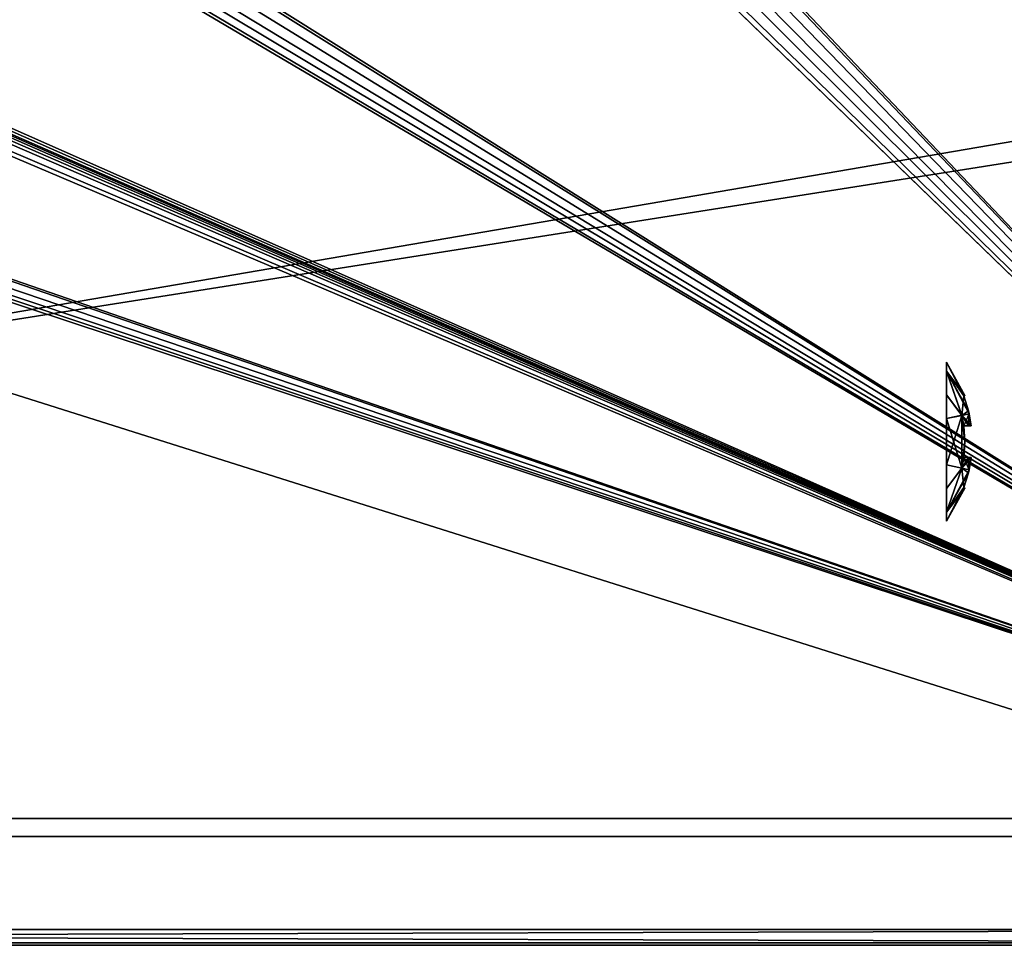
# Model space of a CAD drawing. Header units: millimetres. Extents: x 34 to 464, y 3935 to 4003.
# Tile 31 of 37: x 399 to 436, y 3935 to 3969. Entities that reach past the tile are written whole.
import ezdxf

# ---------------------------------------------------------------- set-up
doc = ezdxf.new("R2010")
doc.units = ezdxf.units.MM
doc.header["$LTSCALE"] = 5.599365
for name, color, linetype in [('121', 7, 'CONTINUOUS'), ('139', 7, 'CONTINUOUS'), ('153', 7, 'CONTINUOUS'), ('159', 7, 'CONTINUOUS'), ('304', 7, 'CONTINUOUS'), ('305', 7, 'CONTINUOUS'), ('306', 7, 'CONTINUOUS'), ('307', 7, 'CONTINUOUS'), ('314', 7, 'CONTINUOUS'), ('337', 7, 'CONTINUOUS'), ('74', 7, 'CONTINUOUS')]:
    doc.layers.add(name, color=color, linetype=linetype)

msp = doc.modelspace()

# ---------------------------------------------------------------- linework, layer by layer
at = {"layer": '121', "linetype": 'CONTINUOUS'}
for points in [[(456.479, 3968.275, 27.978), (287.4, 3939.29, 28.99), (455.467, 3997.259, 26.966), (456.479, 3968.275, 27.978)], [(455.467, 3997.259, 26.966), (287.4, 3939.29, 28.99), (439.252, 3995.728, 27.019), (455.467, 3997.259, 26.966)], [(435.976, 3997.211, 26.967), (287.4, 3939.29, 28.99), (401.752, 3995.727, 27.019), (435.976, 3997.211, 26.967)], [(435.984, 3996.983, 26.975), (287.4, 3939.29, 28.99), (435.976, 3997.211, 26.967), (435.984, 3996.983, 26.975)], [(436.201, 3996.255, 27.001), (287.4, 3939.29, 28.99), (435.984, 3996.983, 26.975), (436.201, 3996.255, 27.001)], [(399.248, 3995.727, 27.019), (287.4, 3939.29, 28.99), (398.702, 3996.255, 27.001), (399.248, 3995.727, 27.019)], [(436.748, 3995.728, 27.019), (287.4, 3939.29, 28.99), (436.201, 3996.255, 27.001), (436.748, 3995.728, 27.019)], [(439.252, 3995.728, 27.019), (287.4, 3939.29, 28.99), (438.517, 3995.535, 27.026), (439.252, 3995.728, 27.019)], [(437.483, 3995.535, 27.026), (287.4, 3939.29, 28.99), (436.748, 3995.728, 27.019), (437.483, 3995.535, 27.026)], [(399.983, 3995.535, 27.026), (287.4, 3939.29, 28.99), (399.248, 3995.727, 27.019), (399.983, 3995.535, 27.026)], [(401.752, 3995.727, 27.019), (287.4, 3939.29, 28.99), (401.017, 3995.535, 27.026), (401.752, 3995.727, 27.019)], [(401.017, 3995.535, 27.026), (287.4, 3939.29, 28.99), (399.983, 3995.535, 27.026), (401.017, 3995.535, 27.026)], [(438.517, 3995.535, 27.026), (287.4, 3939.29, 28.99), (437.483, 3995.535, 27.026), (438.517, 3995.535, 27.026)], [(457.491, 3939.29, 28.99), (287.4, 3939.29, 28.99), (456.479, 3968.275, 27.978), (457.491, 3939.29, 28.99)]]:
    msp.add_3dface(points, dxfattribs=at)
at = {"layer": '139', "linetype": 'CONTINUOUS'}
for points in [[(290.016, 3996.983, -26.975), (457.491, 3939.29, -28.99), (290.024, 3997.211, -26.967), (290.016, 3996.983, -26.975)], [(290.024, 3997.211, -26.967), (457.491, 3939.29, -28.99), (325.033, 3995.535, -27.026), (290.024, 3997.211, -26.967)], [(326.549, 3997.004, -26.974), (457.491, 3939.29, -28.99), (326.643, 3997.211, -26.967), (326.549, 3997.004, -26.974)], [(326.643, 3997.211, -26.967), (457.491, 3939.29, -28.99), (361.748, 3995.728, -27.019), (326.643, 3997.211, -26.967)], [(365.016, 3996.983, -26.975), (457.491, 3939.29, -28.99), (365.024, 3997.211, -26.967), (365.016, 3996.983, -26.975)], [(365.024, 3997.211, -26.967), (457.491, 3939.29, -28.99), (398.702, 3996.255, -27.001), (365.024, 3997.211, -26.967)], [(402.516, 3996.983, -26.975), (457.491, 3939.29, -28.99), (402.524, 3997.211, -26.967), (402.516, 3996.983, -26.975)], [(402.524, 3997.211, -26.967), (457.491, 3939.29, -28.99), (436.201, 3996.255, -27.001), (402.524, 3997.211, -26.967)], [(289.799, 3996.255, -27.001), (457.491, 3939.29, -28.99), (290.016, 3996.983, -26.975), (289.799, 3996.255, -27.001)], [(326.505, 3996.635, -26.987), (457.491, 3939.29, -28.99), (326.509, 3996.761, -26.983), (326.505, 3996.635, -26.987)], [(326.509, 3996.761, -26.983), (457.491, 3939.29, -28.99), (326.549, 3997.004, -26.974), (326.509, 3996.761, -26.983)], [(364.799, 3996.255, -27.001), (457.491, 3939.29, -28.99), (365.016, 3996.983, -26.975), (364.799, 3996.255, -27.001)], [(402.298, 3996.255, -27.001), (457.491, 3939.29, -28.99), (402.516, 3996.983, -26.975), (402.298, 3996.255, -27.001)], [(326.418, 3996.251, -27.001), (457.491, 3939.29, -28.99), (326.482, 3996.457, -26.994), (326.418, 3996.251, -27.001)], [(326.482, 3996.457, -26.994), (457.491, 3939.29, -28.99), (326.505, 3996.635, -26.987), (326.482, 3996.457, -26.994)], [(289.252, 3995.728, -27.019), (457.491, 3939.29, -28.99), (289.799, 3996.255, -27.001), (289.252, 3995.728, -27.019)], [(325.967, 3995.535, -27.026), (457.491, 3939.29, -28.99), (326.29, 3995.996, -27.01), (325.967, 3995.535, -27.026)], [(326.29, 3995.996, -27.01), (457.491, 3939.29, -28.99), (326.418, 3996.251, -27.001), (326.29, 3995.996, -27.01)], [(364.252, 3995.728, -27.019), (457.491, 3939.29, -28.99), (364.799, 3996.255, -27.001), (364.252, 3995.728, -27.019)], [(398.702, 3996.255, -27.001), (457.491, 3939.29, -28.99), (399.248, 3995.727, -27.019), (398.702, 3996.255, -27.001)], [(401.752, 3995.727, -27.019), (457.491, 3939.29, -28.99), (402.298, 3996.255, -27.001), (401.752, 3995.727, -27.019)], [(288.517, 3995.535, -27.026), (457.491, 3939.29, -28.99), (289.252, 3995.728, -27.019), (288.517, 3995.535, -27.026)], [(361.748, 3995.728, -27.019), (457.491, 3939.29, -28.99), (362.483, 3995.535, -27.026), (361.748, 3995.728, -27.019)], [(363.517, 3995.535, -27.026), (457.491, 3939.29, -28.99), (364.252, 3995.728, -27.019), (363.517, 3995.535, -27.026)], [(399.248, 3995.727, -27.019), (457.491, 3939.29, -28.99), (399.983, 3995.535, -27.026), (399.248, 3995.727, -27.019)], [(401.017, 3995.535, -27.026), (457.491, 3939.29, -28.99), (401.752, 3995.727, -27.019), (401.017, 3995.535, -27.026)], [(457.491, 3939.29, -28.99), (287.483, 3995.535, -27.026), (287.4, 3939.29, -28.99), (457.491, 3939.29, -28.99)], [(287.483, 3995.535, -27.026), (457.491, 3939.29, -28.99), (288.517, 3995.535, -27.026), (287.483, 3995.535, -27.026)], [(325.033, 3995.535, -27.026), (457.491, 3939.29, -28.99), (325.967, 3995.535, -27.026), (325.033, 3995.535, -27.026)], [(362.483, 3995.535, -27.026), (457.491, 3939.29, -28.99), (363.517, 3995.535, -27.026), (362.483, 3995.535, -27.026)], [(399.983, 3995.535, -27.026), (457.491, 3939.29, -28.99), (401.017, 3995.535, -27.026), (399.983, 3995.535, -27.026)]]:
    msp.add_3dface(points, dxfattribs=at)
at = {"layer": '153', "linetype": 'CONTINUOUS'}
for points in [[(249.5, 4002.5, 34), (464.5, 3934.5, 34), (464.5, 3968.5, 34), (249.5, 4002.5, 34)], [(249.5, 4002.5, 34), (249.5, 3934.5, 34), (464.5, 3934.5, 34), (249.5, 4002.5, 34)], [(464.5, 4002.5, 34), (249.5, 4002.5, 34), (464.5, 3968.5, 34), (464.5, 4002.5, 34)]]:
    msp.add_3dface(points, dxfattribs=at)
at = {"layer": '159', "linetype": 'CONTINUOUS'}
for points in [[(249.5, 4002.5, -34), (464.5, 4002.5, -34), (249.5, 3934.5, -34), (249.5, 4002.5, -34)], [(249.5, 3934.5, -34), (464.5, 4002.5, -34), (464.5, 3968.5, -34), (249.5, 3934.5, -34)], [(464.5, 3934.5, -34), (249.5, 3934.5, -34), (464.5, 3968.5, -34), (464.5, 3934.5, -34)]]:
    msp.add_3dface(points, dxfattribs=at)
at = {"layer": '304', "linetype": 'CONTINUOUS'}
for points in [[(288, 3938.6, 31), (461.5, 3938.6, 31), (316, 3938.6, 25.5), (288, 3938.6, 31)], [(461.5, 3938.6, -31), (288, 3938.6, -31), (456, 3938.6, -25.5), (461.5, 3938.6, -31)], [(456, 3938.6, -25.5), (288, 3938.6, -31), (316, 3938.6, -25.5), (456, 3938.6, -25.5)], [(316, 3938.6, 25.5), (461.5, 3938.6, 31), (456, 3938.6, 25.5), (316, 3938.6, 25.5)]]:
    msp.add_3dface(points, dxfattribs=at)
at = {"layer": '305', "linetype": 'CONTINUOUS'}
for points in [[(461.5, 3934.6, 31), (288, 3934.6, 31), (461.5, 3934.6), (461.5, 3934.6, 31)], [(461.5, 3934.6), (288, 3934.6, 31), (461.5, 3934.6, -31), (461.5, 3934.6)], [(461.5, 3934.6, -31), (288, 3934.6, 31), (288, 3934.6, -31), (461.5, 3934.6, -31)]]:
    msp.add_3dface(points, dxfattribs=at)
at = {"layer": '306', "linetype": 'CONTINUOUS'}
for points in [[(461.5, 3934.6, -31), (288, 3934.6, -31), (461.5, 3935.1, -31.5), (461.5, 3934.6, -31)], [(461.5, 3935.1, -31.5), (288, 3934.6, -31), (288, 3935.1, -31.5), (461.5, 3935.1, -31.5)]]:
    msp.add_3dface(points, dxfattribs=at)
at = {"layer": '307', "linetype": 'CONTINUOUS'}
for points in [[(288, 3934.6, 31), (461.5, 3934.6, 31), (288, 3935.1, 31.5), (288, 3934.6, 31)], [(461.5, 3934.6, 31), (461.5, 3935.1, 31.5), (288, 3935.1, 31.5), (461.5, 3934.6, 31)]]:
    msp.add_3dface(points, dxfattribs=at)
at = {"layer": '314', "linetype": 'CONTINUOUS'}
for points in [[(433.916, 3956.161, 19.635), (434.6, 3955.25, 18.25), (433.916, 3956.5, 18.25), (433.916, 3956.161, 19.635)], [(433.916, 3956.5, 18.25), (434.57, 3955.227, 17.65), (433.916, 3956.161, 16.865), (433.916, 3956.5, 18.25)], [(434.6, 3955.25, 18.25), (434.57, 3955.227, 17.65), (433.916, 3956.5, 18.25), (434.6, 3955.25, 18.25)], [(434.74, 3954.672, 18.85), (434.57, 3955.227, 18.85), (433.916, 3956.161, 19.635), (434.74, 3954.672, 18.85)], [(434.57, 3955.227, 18.85), (434.6, 3955.25, 18.25), (433.916, 3956.161, 19.635), (434.57, 3955.227, 18.85)], [(433.916, 3956.161, 16.865), (434.488, 3954.496, 16.488), (433.916, 3955.267, 15.825), (433.916, 3956.161, 16.865)], [(434.57, 3955.227, 17.65), (434.488, 3954.496, 16.488), (433.916, 3956.161, 16.865), (434.57, 3955.227, 17.65)], [(434.766, 3954.557, 18.85), (434.74, 3954.672, 18.85), (433.916, 3956.161, 19.635), (434.766, 3954.557, 18.85)], [(433.916, 3955.267, 20.675), (434.489, 3954.497, 20.01), (433.916, 3956.161, 19.635), (433.916, 3955.267, 20.675)], [(434.489, 3954.497, 20.01), (434.766, 3954.557, 18.85), (433.916, 3956.161, 19.635), (434.489, 3954.497, 20.01)], [(434.488, 3954.496, 16.488), (433.916, 3954.372, 15.379), (433.916, 3955.267, 15.825), (434.488, 3954.496, 16.488)], [(433.916, 3954.372, 21.121), (434.489, 3954.497, 20.01), (433.916, 3955.267, 20.675), (433.916, 3954.372, 21.121)], [(434.74, 3954.672, 17.65), (434.488, 3954.496, 16.488), (434.57, 3955.227, 17.65), (434.74, 3954.672, 17.65)], [(433.916, 3954.372, 21.121), (434.488, 3952.502, 20.011), (434.489, 3954.497, 20.01), (433.916, 3954.372, 21.121)], [(434.488, 3954.496, 16.488), (433.916, 3952.627, 15.38), (433.916, 3954.372, 15.379), (434.488, 3954.496, 16.488)], [(434.488, 3952.502, 16.49), (433.916, 3952.627, 15.38), (434.488, 3954.496, 16.488), (434.488, 3952.502, 16.49)], [(434.766, 3954.557, 17.65), (434.488, 3954.496, 16.488), (434.74, 3954.672, 17.65), (434.766, 3954.557, 17.65)], [(434.766, 3954.557, 17.65), (434.57, 3954.1, 16.523), (434.488, 3954.496, 16.488), (434.766, 3954.557, 17.65)], [(434.489, 3954.497, 20.01), (434.488, 3952.502, 20.011), (434.6, 3953.5, 20), (434.489, 3954.497, 20.01)], [(434.57, 3954.1, 16.523), (434.6, 3953.5, 16.5), (434.488, 3954.496, 16.488), (434.57, 3954.1, 16.523)], [(434.6, 3953.5, 16.5), (434.488, 3952.502, 16.49), (434.488, 3954.496, 16.488), (434.6, 3953.5, 16.5)], [(434.766, 3954.557, 18.85), (434.489, 3954.497, 20.01), (434.843, 3954.1, 18.85), (434.766, 3954.557, 18.85)], [(434.57, 3954.1, 19.977), (434.489, 3954.497, 20.01), (434.6, 3953.5, 20), (434.57, 3954.1, 19.977)], [(434.74, 3954.1, 19.422), (434.489, 3954.497, 20.01), (434.57, 3954.1, 19.977), (434.74, 3954.1, 19.422)], [(434.843, 3954.1, 18.85), (434.489, 3954.497, 20.01), (434.74, 3954.1, 19.422), (434.843, 3954.1, 18.85)], [(434.74, 3954.1, 17.078), (434.57, 3954.1, 16.523), (434.766, 3954.557, 17.65), (434.74, 3954.1, 17.078)], [(434.843, 3954.1, 17.65), (434.74, 3954.1, 17.078), (434.766, 3954.557, 17.65), (434.843, 3954.1, 17.65)], [(433.916, 3954.372, 15.379), (433.916, 3952.627, 15.38), (433.916, 3952.884, 15.314), (433.916, 3954.372, 15.379)], [(433.916, 3954.13, 15.317), (433.916, 3954.372, 15.379), (433.916, 3952.884, 15.314), (433.916, 3954.13, 15.317)], [(433.916, 3952.627, 21.12), (434.488, 3952.502, 20.011), (433.916, 3954.372, 21.121), (433.916, 3952.627, 21.12)], [(433.916, 3954.117, 21.186), (433.916, 3952.627, 21.12), (433.916, 3954.372, 21.121), (433.916, 3954.117, 21.186)], [(433.916, 3952.87, 21.183), (433.916, 3952.627, 21.12), (433.916, 3954.117, 21.186), (433.916, 3952.87, 21.183)], [(434.57, 3952.9, 16.523), (434.488, 3952.502, 16.49), (434.6, 3953.5, 16.5), (434.57, 3952.9, 16.523)], [(434.6, 3953.5, 20), (434.488, 3952.502, 20.011), (434.57, 3952.9, 19.977), (434.6, 3953.5, 20)], [(434.74, 3952.9, 17.078), (434.488, 3952.502, 16.49), (434.57, 3952.9, 16.523), (434.74, 3952.9, 17.078)], [(434.843, 3952.9, 17.65), (434.488, 3952.502, 16.49), (434.74, 3952.9, 17.078), (434.843, 3952.9, 17.65)], [(434.766, 3952.442, 17.65), (434.488, 3952.502, 16.49), (434.843, 3952.9, 17.65), (434.766, 3952.442, 17.65)], [(434.488, 3952.502, 20.011), (434.766, 3952.442, 18.85), (434.57, 3952.9, 19.977), (434.488, 3952.502, 20.011)], [(434.57, 3952.9, 19.977), (434.766, 3952.442, 18.85), (434.74, 3952.9, 19.422), (434.57, 3952.9, 19.977)], [(434.766, 3952.442, 18.85), (434.843, 3952.9, 18.85), (434.74, 3952.9, 19.422), (434.766, 3952.442, 18.85)], [(433.916, 3952.627, 15.38), (434.488, 3952.502, 16.49), (433.916, 3951.734, 15.825), (433.916, 3952.627, 15.38)], [(434.488, 3952.502, 20.011), (433.916, 3952.627, 21.12), (433.916, 3951.734, 20.675), (434.488, 3952.502, 20.011)], [(433.916, 3951.734, 15.825), (434.488, 3952.502, 16.49), (433.916, 3950.839, 16.865), (433.916, 3951.734, 15.825)], [(434.488, 3952.502, 16.49), (434.766, 3952.442, 17.65), (433.916, 3950.839, 16.865), (434.488, 3952.502, 16.49)], [(433.916, 3950.839, 19.635), (434.488, 3952.502, 20.011), (433.916, 3951.734, 20.675), (433.916, 3950.839, 19.635)], [(434.57, 3951.773, 18.85), (434.488, 3952.502, 20.011), (433.916, 3950.839, 19.635), (434.57, 3951.773, 18.85)], [(434.766, 3952.442, 17.65), (434.74, 3952.329, 17.65), (433.916, 3950.839, 16.865), (434.766, 3952.442, 17.65)], [(434.74, 3952.329, 17.65), (434.57, 3951.773, 17.65), (433.916, 3950.839, 16.865), (434.74, 3952.329, 17.65)], [(434.74, 3952.329, 18.85), (434.488, 3952.502, 20.011), (434.57, 3951.773, 18.85), (434.74, 3952.329, 18.85)], [(434.766, 3952.442, 18.85), (434.488, 3952.502, 20.011), (434.74, 3952.329, 18.85), (434.766, 3952.442, 18.85)], [(434.57, 3951.773, 17.65), (434.6, 3951.75, 18.25), (433.916, 3950.839, 16.865), (434.57, 3951.773, 17.65)], [(433.916, 3950.5, 18.25), (434.57, 3951.773, 18.85), (433.916, 3950.839, 19.635), (433.916, 3950.5, 18.25)], [(434.6, 3951.75, 18.25), (434.57, 3951.773, 18.85), (433.916, 3950.5, 18.25), (434.6, 3951.75, 18.25)], [(433.916, 3950.839, 16.865), (434.6, 3951.75, 18.25), (433.916, 3950.5, 18.25), (433.916, 3950.839, 16.865)]]:
    msp.add_3dface(points, dxfattribs=at)
at = {"layer": '337', "linetype": 'CONTINUOUS'}
for points in [[(433.916, 3956.161, -16.865), (434.6, 3955.25, -18.25), (433.916, 3956.5, -18.25), (433.916, 3956.161, -16.865)], [(433.916, 3956.5, -18.25), (434.57, 3955.227, -18.85), (433.916, 3956.161, -19.635), (433.916, 3956.5, -18.25)], [(434.6, 3955.25, -18.25), (434.57, 3955.227, -18.85), (433.916, 3956.5, -18.25), (434.6, 3955.25, -18.25)], [(434.74, 3954.672, -17.65), (434.57, 3955.227, -17.65), (433.916, 3956.161, -16.865), (434.74, 3954.672, -17.65)], [(434.57, 3955.227, -17.65), (434.6, 3955.25, -18.25), (433.916, 3956.161, -16.865), (434.57, 3955.227, -17.65)], [(433.916, 3956.161, -19.635), (434.488, 3954.496, -20.012), (433.916, 3955.267, -20.675), (433.916, 3956.161, -19.635)], [(434.57, 3955.227, -18.85), (434.488, 3954.496, -20.012), (433.916, 3956.161, -19.635), (434.57, 3955.227, -18.85)], [(434.766, 3954.557, -17.65), (434.74, 3954.672, -17.65), (433.916, 3956.161, -16.865), (434.766, 3954.557, -17.65)], [(433.916, 3955.267, -15.825), (434.489, 3954.497, -16.49), (433.916, 3956.161, -16.865), (433.916, 3955.267, -15.825)], [(434.489, 3954.497, -16.49), (434.766, 3954.557, -17.65), (433.916, 3956.161, -16.865), (434.489, 3954.497, -16.49)], [(434.488, 3954.496, -20.012), (433.916, 3954.372, -21.121), (433.916, 3955.267, -20.675), (434.488, 3954.496, -20.012)], [(433.916, 3954.372, -15.379), (434.489, 3954.497, -16.49), (433.916, 3955.267, -15.825), (433.916, 3954.372, -15.379)], [(434.74, 3954.672, -18.85), (434.488, 3954.496, -20.012), (434.57, 3955.227, -18.85), (434.74, 3954.672, -18.85)], [(433.916, 3954.372, -15.379), (434.488, 3952.502, -16.489), (434.489, 3954.497, -16.49), (433.916, 3954.372, -15.379)], [(434.488, 3954.496, -20.012), (433.916, 3952.627, -21.12), (433.916, 3954.372, -21.121), (434.488, 3954.496, -20.012)], [(434.488, 3952.502, -20.01), (433.916, 3952.627, -21.12), (434.488, 3954.496, -20.012), (434.488, 3952.502, -20.01)], [(434.766, 3954.557, -18.85), (434.488, 3954.496, -20.012), (434.74, 3954.672, -18.85), (434.766, 3954.557, -18.85)], [(434.766, 3954.557, -18.85), (434.57, 3954.1, -19.977), (434.488, 3954.496, -20.012), (434.766, 3954.557, -18.85)], [(434.489, 3954.497, -16.49), (434.488, 3952.502, -16.489), (434.6, 3953.5, -16.5), (434.489, 3954.497, -16.49)], [(434.6, 3953.5, -20), (434.488, 3952.502, -20.01), (434.488, 3954.496, -20.012), (434.6, 3953.5, -20)], [(434.57, 3954.1, -19.977), (434.6, 3953.5, -20), (434.488, 3954.496, -20.012), (434.57, 3954.1, -19.977)], [(434.766, 3954.557, -17.65), (434.489, 3954.497, -16.49), (434.843, 3954.1, -17.65), (434.766, 3954.557, -17.65)], [(434.843, 3954.1, -17.65), (434.489, 3954.497, -16.49), (434.74, 3954.1, -17.078), (434.843, 3954.1, -17.65)], [(434.74, 3954.1, -17.078), (434.489, 3954.497, -16.49), (434.57, 3954.1, -16.523), (434.74, 3954.1, -17.078)], [(434.57, 3954.1, -16.523), (434.489, 3954.497, -16.49), (434.6, 3953.5, -16.5), (434.57, 3954.1, -16.523)], [(434.74, 3954.1, -19.422), (434.57, 3954.1, -19.977), (434.766, 3954.557, -18.85), (434.74, 3954.1, -19.422)], [(434.843, 3954.1, -18.85), (434.74, 3954.1, -19.422), (434.766, 3954.557, -18.85), (434.843, 3954.1, -18.85)], [(433.916, 3954.372, -21.121), (433.916, 3952.627, -21.12), (433.916, 3952.884, -21.186), (433.916, 3954.372, -21.121)], [(433.916, 3954.13, -21.183), (433.916, 3954.372, -21.121), (433.916, 3952.884, -21.186), (433.916, 3954.13, -21.183)], [(433.916, 3952.627, -15.38), (434.488, 3952.502, -16.489), (433.916, 3954.372, -15.379), (433.916, 3952.627, -15.38)], [(433.916, 3954.117, -15.314), (433.916, 3952.627, -15.38), (433.916, 3954.372, -15.379), (433.916, 3954.117, -15.314)], [(433.916, 3952.87, -15.317), (433.916, 3952.627, -15.38), (433.916, 3954.117, -15.314), (433.916, 3952.87, -15.317)], [(434.57, 3952.9, -19.977), (434.488, 3952.502, -20.01), (434.6, 3953.5, -20), (434.57, 3952.9, -19.977)], [(434.6, 3953.5, -16.5), (434.488, 3952.502, -16.489), (434.57, 3952.9, -16.523), (434.6, 3953.5, -16.5)], [(434.74, 3952.9, -19.422), (434.488, 3952.502, -20.01), (434.57, 3952.9, -19.977), (434.74, 3952.9, -19.422)], [(434.843, 3952.9, -18.85), (434.488, 3952.502, -20.01), (434.74, 3952.9, -19.422), (434.843, 3952.9, -18.85)], [(434.766, 3952.442, -18.85), (434.488, 3952.502, -20.01), (434.843, 3952.9, -18.85), (434.766, 3952.442, -18.85)], [(434.488, 3952.502, -16.489), (434.766, 3952.442, -17.65), (434.57, 3952.9, -16.523), (434.488, 3952.502, -16.489)], [(434.57, 3952.9, -16.523), (434.766, 3952.442, -17.65), (434.74, 3952.9, -17.078), (434.57, 3952.9, -16.523)], [(434.766, 3952.442, -17.65), (434.843, 3952.9, -17.65), (434.74, 3952.9, -17.078), (434.766, 3952.442, -17.65)], [(433.916, 3952.627, -21.12), (434.488, 3952.502, -20.01), (433.916, 3951.734, -20.675), (433.916, 3952.627, -21.12)], [(434.488, 3952.502, -16.489), (433.916, 3952.627, -15.38), (433.916, 3951.734, -15.825), (434.488, 3952.502, -16.489)], [(433.916, 3951.734, -20.675), (434.488, 3952.502, -20.01), (433.916, 3950.839, -19.635), (433.916, 3951.734, -20.675)], [(434.488, 3952.502, -20.01), (434.766, 3952.442, -18.85), (433.916, 3950.839, -19.635), (434.488, 3952.502, -20.01)], [(433.916, 3950.839, -16.865), (434.488, 3952.502, -16.489), (433.916, 3951.734, -15.825), (433.916, 3950.839, -16.865)], [(434.57, 3951.773, -17.65), (434.488, 3952.502, -16.489), (433.916, 3950.839, -16.865), (434.57, 3951.773, -17.65)], [(434.766, 3952.442, -18.85), (434.74, 3952.329, -18.85), (433.916, 3950.839, -19.635), (434.766, 3952.442, -18.85)], [(434.74, 3952.329, -18.85), (434.57, 3951.773, -18.85), (433.916, 3950.839, -19.635), (434.74, 3952.329, -18.85)], [(434.74, 3952.329, -17.65), (434.488, 3952.502, -16.489), (434.57, 3951.773, -17.65), (434.74, 3952.329, -17.65)], [(434.766, 3952.442, -17.65), (434.488, 3952.502, -16.489), (434.74, 3952.329, -17.65), (434.766, 3952.442, -17.65)], [(434.57, 3951.773, -18.85), (434.6, 3951.75, -18.25), (433.916, 3950.839, -19.635), (434.57, 3951.773, -18.85)], [(433.916, 3950.5, -18.25), (434.57, 3951.773, -17.65), (433.916, 3950.839, -16.865), (433.916, 3950.5, -18.25)], [(434.6, 3951.75, -18.25), (434.57, 3951.773, -17.65), (433.916, 3950.5, -18.25), (434.6, 3951.75, -18.25)], [(433.916, 3950.839, -19.635), (434.6, 3951.75, -18.25), (433.916, 3950.5, -18.25), (433.916, 3950.839, -19.635)]]:
    msp.add_3dface(points, dxfattribs=at)
at = {"layer": '74', "linetype": 'CONTINUOUS'}
for points in [[(249.5, 3934.5, -34), (464.5, 3934.5, -34), (288, 3934.5, -32), (249.5, 3934.5, -34)], [(462.2, 3934.5, 32), (249.5, 3934.5, 34), (288, 3934.5, 32), (462.2, 3934.5, 32)], [(464.5, 3934.5, 34), (249.5, 3934.5, 34), (462.2, 3934.5, 32), (464.5, 3934.5, 34)], [(464.5, 3934.5, -34), (462.2, 3934.5, -32), (288, 3934.5, -32), (464.5, 3934.5, -34)]]:
    msp.add_3dface(points, dxfattribs=at)

doc.saveas('drawing.dxf')
